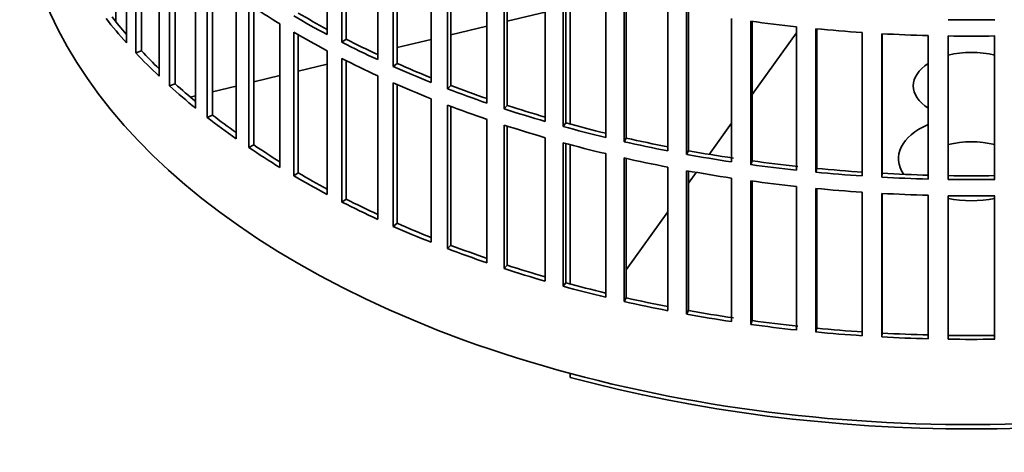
# Model space of a CAD drawing. Header units: millimetres. Extents: x 463 to 1347, y -1623 to 1574.
# Tile 2 of 20: x 1055 to 1203, y -1559 to -1493. Entities that reach past the tile are written whole.
import ezdxf

# ---------------------------------------------------------------- set-up
doc = ezdxf.new("R2010")
doc.units = ezdxf.units.MM
doc.layers.add('VSI344-454_FILTR', color=7, linetype='Continuous')
doc.layers.add('VSI344-454_SUPPO', color=7, linetype='Continuous')

# ---------------------------------------------------------------- blocks, each defined once
blk = doc.blocks.new('SE4')
at = {"layer": 'VSI344-454_FILTR', "color": 7, "linetype": 'Continuous', "lineweight": 35}
for p, q in [((1100.91, -1495.74), (1100.91, -1474.11)), ((1070.64, -1496.97), (1070.64, -1475.34)), ((1103.13, -1496.89), (1103.13, -1475.26)), ((1103.77, -1496.45), (1103.77, -1475.58)), ((1072.04, -1498.49), (1072.04, -1476.86)), ((1072.91, -1498.2), (1072.91, -1477.76)), ((1108.52, -1499.51), (1108.52, -1477.87)), ((1110.87, -1500.57), (1110.87, -1478.93)), ((1111.46, -1500.1), (1111.46, -1479.19)), ((1075.56, -1502.01), (1075.56, -1480.37)), ((1116.56, -1502.95), (1116.56, -1481.32)), ((1077.14, -1503.47), (1077.14, -1481.83)), ((1077.97, -1503.15), (1077.97, -1482.57)), ((1119.03, -1503.92), (1119.03, -1482.28)), ((1119.56, -1503.43), (1119.56, -1482.48)), ((1125, -1506.07), (1125, -1484.43)), ((1081.07, -1506.84), (1081.07, -1485.2)), ((1127.58, -1506.93), (1127.58, -1485.29)), ((1128.05, -1506.42), (1128.05, -1485.44)), ((1082.82, -1508.23), (1082.82, -1486.59)), ((1083.61, -1507.88), (1083.61, -1487.2)), ((1133.79, -1508.84), (1133.79, -1487.2)), ((1136.47, -1509.59), (1136.47, -1487.95)), ((1136.88, -1509.06), (1136.88, -1488.06)), ((1087.16, -1511.43), (1087.16, -1489.79)), ((1142.9, -1511.24), (1142.9, -1489.61)), ((1145.67, -1511.89), (1145.67, -1490.25)), ((1146.01, -1511.35), (1146.01, -1490.33)), ((1089.07, -1512.75), (1089.07, -1491.11)), ((1089.82, -1512.36), (1089.82, -1491.61)), ((1152.28, -1513.28), (1152.28, -1491.64)), ((1155.11, -1513.81), (1155.11, -1492.17)), ((1155.39, -1513.25), (1155.39, -1492.22)), ((1161.87, -1514.93), (1161.87, -1493.29)), ((1093.78, -1515.77), (1093.78, -1494.13)), ((1164.77, -1515.35), (1164.77, -1493.71)), ((1164.98, -1514.78), (1164.98, -1493.74)), ((1171.65, -1516.19), (1171.65, -1494.55)), ((1174.59, -1516.49), (1174.59, -1494.85)), ((1174.73, -1515.92), (1174.73, -1494.86)), ((1095.85, -1517.01), (1095.85, -1495.37)), ((1096.55, -1516.59), (1096.55, -1495.77)), ((1103.77, -1496.45), (1103.13, -1496.89)), ((1181.55, -1517.05), (1181.55, -1495.42)), ((1184.52, -1517.23), (1184.52, -1495.6)), ((1184.59, -1516.66), (1184.59, -1495.6)), ((1191.54, -1517.52), (1191.54, -1495.88)), ((1194.52, -1517.58), (1194.52, -1495.94)), ((1201.55, -1517.58), (1201.55, -1495.94)), ((1072.91, -1498.2), (1072.04, -1498.49)), ((1100.91, -1519.83), (1100.91, -1498.19)), ((1103.13, -1520.98), (1103.13, -1499.34)), ((1103.77, -1520.54), (1103.77, -1499.67)), ((1111.46, -1500.1), (1110.87, -1500.57)), ((1108.52, -1523.59), (1108.52, -1501.95)), ((1077.97, -1503.15), (1077.14, -1503.47)), ((1110.87, -1524.65), (1110.87, -1503.01)), ((1111.46, -1524.18), (1111.46, -1503.27)), ((1119.56, -1503.43), (1119.03, -1503.92)), ((1116.56, -1527.04), (1116.56, -1505.4)), ((1119.03, -1528), (1119.03, -1506.37)), ((1119.56, -1527.51), (1119.56, -1506.57)), ((1128.05, -1506.42), (1127.58, -1506.93)), ((1083.61, -1507.88), (1082.82, -1508.23)), ((1125, -1530.15), (1125, -1508.52)), ((1127.58, -1531.02), (1127.58, -1509.38)), ((1128.05, -1530.51), (1128.05, -1509.53)), ((1136.88, -1509.06), (1136.47, -1509.59)), ((1133.79, -1532.92), (1133.79, -1511.29)), ((1146.01, -1511.35), (1145.67, -1511.89)), ((1089.82, -1512.36), (1089.07, -1512.75)), ((1136.47, -1533.68), (1136.47, -1512.04)), ((1136.88, -1533.15), (1136.88, -1512.15)), ((1142.9, -1535.33), (1142.9, -1513.69)), ((1145.67, -1535.97), (1145.67, -1514.34)), ((1146.01, -1535.43), (1146.01, -1514.41)), ((1155.39, -1513.25), (1155.11, -1513.81)), ((1152.28, -1537.36), (1152.28, -1515.73)), ((1164.98, -1514.78), (1164.77, -1515.35)), ((1096.55, -1516.59), (1095.85, -1517.01)), ((1155.11, -1537.9), (1155.11, -1516.26)), ((1155.39, -1537.34), (1155.39, -1516.31)), ((1161.87, -1539.02), (1161.87, -1517.38)), ((1174.73, -1515.92), (1174.59, -1516.49)), ((1184.59, -1516.66), (1184.52, -1517.23)), ((1164.77, -1539.43), (1164.77, -1517.79)), ((1164.98, -1538.87), (1164.98, -1517.82)), ((1171.65, -1540.28), (1171.65, -1518.64)), ((1174.59, -1540.58), (1174.59, -1518.94)), ((1174.73, -1540), (1174.73, -1518.95)), ((1181.55, -1541.14), (1181.55, -1519.5)), ((1184.52, -1541.32), (1184.52, -1519.68)), ((1184.59, -1540.74), (1184.59, -1519.69)), ((1191.54, -1541.6), (1191.54, -1519.97)), ((1194.52, -1541.66), (1194.52, -1520.03)), ((1201.55, -1541.66), (1201.55, -1520.03)), ((1103.77, -1520.54), (1103.13, -1520.98)), ((1111.46, -1524.18), (1110.87, -1524.65)), ((1119.56, -1527.51), (1119.03, -1528)), ((1128.05, -1530.51), (1127.58, -1531.02)), ((1136.88, -1533.15), (1136.47, -1533.68)), ((1146.01, -1535.43), (1145.67, -1535.97)), ((1155.39, -1537.34), (1155.11, -1537.9)), ((1164.98, -1538.87), (1164.77, -1539.43)), ((1174.73, -1540), (1174.59, -1540.58)), ((1184.59, -1540.74), (1184.52, -1541.32))]:
    blk.add_line(p, q, dxfattribs=at)
for centre, radius, start, end in [((1198.04, -1245.02), 248.5, 269.189, 270.811), ((1198.04, -1247.47), 248.5, 269.189, 270.811), ((1198.04, -1270.26), 246.77, 269.1833, 270.8167), ((1198.04, -1269.1), 248.5, 269.189, 270.811), ((1198.04, -1271.55), 248.5, 269.189, 270.811), ((1198.04, -1294.34), 246.77, 269.1833, 270.8167), ((1198.04, -1293.19), 248.5, 269.189, 270.811)]:
    blk.add_arc(centre, radius, start, end, dxfattribs=at)
for centre, major_axis, start_param, end_param in [((1198.04, -1471.7), (143.5, 0), 3.141593, 5.158357), ((1198.04, -1437.2), (-143.5, 0), 0.708524, 0.757553), ((1198.04, -1458.84), (-143.5, 0), 0.429271, 0.4783), ((1198.04, -1458.84), (-142.5, 0), 0.429099, 0.464583), ((1198.04, -1434.75), (-143.5, 0), 0.778337, 0.827366), ((1198.04, -1434.75), (-142.5, 0), 0.778165, 0.820895), ((1198.04, -1413.12), (-143.5, 0), 1.336842, 1.385871), ((1198.04, -1413.12), (-143.5, 0), 1.406655, 1.455685), ((1198.04, -1437.2), (-143.5, 0), 0.778337, 0.827366), ((1198.04, -1434.75), (-142.5, 0), 0.847978, 0.891566), ((1198.04, -1413.12), (-143.5, 0), 1.476469, 1.525498), ((1198.04, -1434.75), (-143.5, 0), 0.84815, 0.897179), ((1198.04, -1458.84), (-143.5, 0), 0.499084, 0.548113), ((1198.04, -1458.84), (-142.5, 0), 0.498912, 0.536508), ((1198.04, -1437.2), (-143.5, 0), 0.84815, 0.897179), ((1198.04, -1434.75), (-143.5, 0), 0.917963, 0.966992), ((1198.04, -1434.75), (-142.5, 0), 0.917791, 0.962144), ((1198.04, -1458.84), (-143.5, 0), 0.568897, 0.617927), ((1198.04, -1458.84), (-142.5, 0), 0.568725, 0.607984), ((1198.04, -1437.2), (-143.5, 0), 0.917963, 0.966992), ((1198.04, -1434.75), (-143.5, 0), 0.987776, 1.036806), ((1198.04, -1434.75), (-142.5, 0), 0.987604, 1.032651), ((1198.04, -1437.2), (-143.5, 0), 0.987776, 1.036806), ((1198.04, -1434.75), (-143.5, 0), 1.057589, 1.106619), ((1198.04, -1434.75), (-142.5, 0), 1.057417, 1.103102), ((1198.04, -1458.84), (-143.5, 0), 0.63871, 0.68774), ((1198.04, -1458.84), (-142.5, 0), 0.638538, 0.679153), ((1198.04, -1437.2), (-143.5, 0), 1.057589, 1.106619), ((1198.04, -1434.75), (-143.5, 0), 1.127403, 1.176432), ((1198.04, -1434.75), (-142.5, 0), 1.127231, 1.17351), ((1198.04, -1434.75), (-142.5, 0), 1.197044, 1.243883), ((1198.04, -1458.84), (-143.5, 0), 0.708524, 0.757553), ((1198.04, -1458.84), (-142.5, 0), 0.708352, 0.750104), ((1198.04, -1437.2), (-143.5, 0), 1.127403, 1.176432), ((1198.04, -1434.75), (-143.5, 0), 1.197216, 1.246245), ((1198.04, -1437.2), (-143.5, 0), 1.197216, 1.246245), ((1198.04, -1434.75), (-143.5, 0), 1.267029, 1.316058), ((1198.04, -1434.75), (-142.5, 0), 1.266857, 1.31623), ((1198.04, -1434.75), (-143.5, 0), 1.336842, 1.385871), ((1198.04, -1434.75), (-142.5, 0), 1.33667, 1.386044), ((1198.04, -1458.84), (-143.5, 0), 0.778337, 0.827366), ((1198.04, -1458.84), (-142.5, 0), 0.778165, 0.820895), ((1198.04, -1437.2), (-143.5, 0), 1.267029, 1.316058), ((1198.04, -1434.75), (-143.5, 0), 1.406655, 1.455685), ((1198.04, -1434.75), (-142.5, 0), 1.406483, 1.455857), ((1198.04, -1434.75), (-143.5, 0), 1.476469, 1.525498), ((1198.04, -1434.75), (-142.5, 0), 1.476296, 1.52567), ((1198.04, -1437.2), (-143.5, 0), 1.336842, 1.385871), ((1198.04, -1437.2), (-143.5, 0), 1.406655, 1.455685), ((1198.04, -1437.2), (-143.5, 0), 1.476469, 1.525498), ((1198.04, -1458.84), (-143.5, 0), 0.84815, 0.897179), ((1198.04, -1458.84), (-142.5, 0), 0.847978, 0.891566), ((1198.04, -1458.84), (-143.5, 0), 0.917963, 0.966992), ((1198.04, -1458.84), (-142.5, 0), 0.917791, 0.962144), ((1198.04, -1458.84), (-142.5, 0), 0.987604, 1.032651), ((1198.04, -1458.84), (-143.5, 0), 0.987776, 1.036806), ((1198.04, -1458.84), (-142.5, 0), 1.057417, 1.103102), ((1198.04, -1458.84), (-143.5, 0), 1.057589, 1.106619), ((1198.04, -1458.84), (-143.5, 0), 1.127403, 1.176432), ((1198.04, -1458.84), (-142.5, 0), 1.127231, 1.17351), ((1198.04, -1458.84), (-143.5, 0), 1.197216, 1.246245), ((1198.04, -1458.84), (-142.5, 0), 1.197044, 1.243883), ((1198.04, -1458.84), (-143.5, 0), 1.267029, 1.316058), ((1198.04, -1458.84), (-142.5, 0), 1.266857, 1.31623), ((1198.04, -1458.84), (-143.5, 0), 1.336842, 1.385871), ((1198.04, -1458.84), (-142.5, 0), 1.33667, 1.386044), ((1198.04, -1458.84), (-143.5, 0), 1.406655, 1.455685), ((1198.04, -1458.84), (-142.5, 0), 1.406483, 1.455857), ((1198.04, -1458.84), (-142.5, 0), 1.476296, 1.52567), ((1198.04, -1458.84), (-143.5, 0), 1.476469, 1.525498)]:
    blk.add_ellipse(centre, major_axis=major_axis, ratio=0.57735, start_param=start_param, end_param=end_param, dxfattribs=at)
at = {"layer": 'VSI344-454_SUPPO', "color": 7, "linetype": 'Continuous', "lineweight": 35}
for p, q in [((1069.01, -1493.76), (1069.01, -1473.46)), ((1137.55, -1509.25), (1137.55, -1488.25)), ((1128.05, -1493.72), (1133.79, -1492.35)), ((1119.56, -1495.75), (1125, -1494.45)), ((1111.46, -1497.69), (1116.56, -1496.47)), ((1164.98, -1504.78), (1171.65, -1495.47)), ((1096.55, -1501.26), (1100.91, -1500.21)), ((1089.82, -1502.87), (1093.78, -1501.92)), ((1083.61, -1504.35), (1087.16, -1503.5)), ((1080.26, -1505.15), (1081.07, -1504.96)), ((1158.51, -1513.8), (1161.87, -1509.1)), ((1137.55, -1533.33), (1137.55, -1512.33)), ((1155.39, -1518.14), (1156.56, -1516.51)), ((1146.01, -1531.22), (1152.28, -1522.48)), ((1137.55, -1547.42), (1137.55, -1546.83))]:
    blk.add_line(p, q, dxfattribs=at)
for centre, major_axis, start_param, end_param in [((1198.04, -1503.47), (8.75, 0), 1.157096, 1.984496), ((1198.04, -1503.47), (8.75, 0), 2.407803, 3.875383), ((1198.04, -1514.44), (-11, 0), -0.938824, 0.382349), ((1198.04, -1516.95), (8.75, 0), 1.157096, 1.984496), ((1198.04, -1514.44), (-11, 0), 1.245307, 1.896286), ((1198.04, -1472.92), (-142.5, 0), 1.132467, 2.009125)]:
    blk.add_ellipse(centre, major_axis=major_axis, ratio=0.57735, start_param=start_param, end_param=end_param, dxfattribs=at)

msp = doc.modelspace()

# ---------------------------------------------------------------- block references
msp.add_blockref('SE4', (0, 0))

doc.saveas('drawing.dxf')
